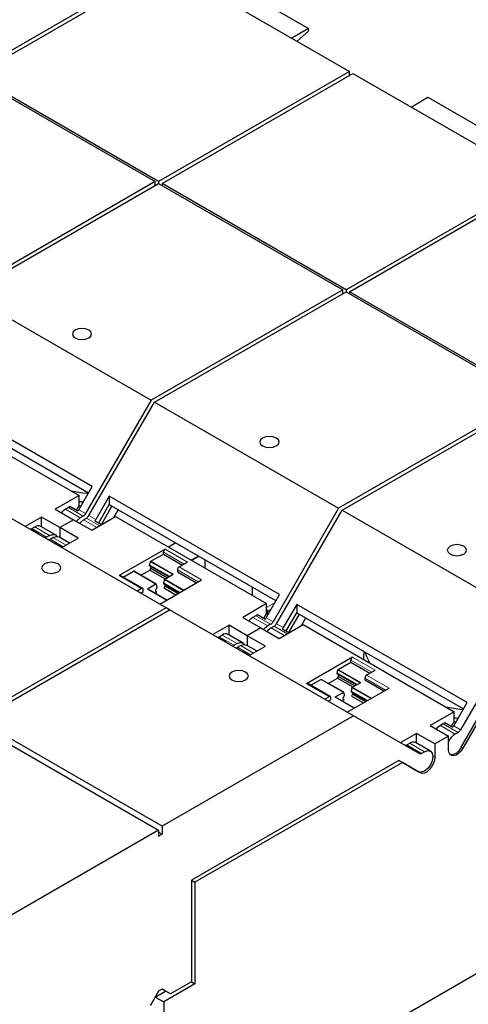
# Model space of a CAD drawing. Header units: millimetres. Extents: x 5 to 418, y 2 to 292.
# Tile 25 of 43: x 269 to 278, y 100 to 121. Entities that reach past the tile are written whole.
import ezdxf

# ---------------------------------------------------------------- set-up
doc = ezdxf.new("R2010")
doc.units = ezdxf.units.MM

msp = doc.modelspace()

# ---------------------------------------------------------------- linework, layer by layer
at = {"color": 7, "linetype": 'Continuous', "lineweight": 25}
for p, q in [((271.6459, 121.7536), (267.6861, 119.4676)), ((267.7568, 119.4268), (271.7166, 121.7128)), ((271.7166, 121.7128), (275.535, 119.5085)), ((273.2723, 121.2188), (274.6865, 120.4024)), ((274.6865, 120.4024), (274.3364, 120.2004)), ((274.4473, 120.1364), (274.6865, 120.3485)), ((274.6865, 120.3485), (274.6865, 120.4024)), ((267.6861, 119.4268), (271.5045, 117.2225)), ((271.5752, 117.2225), (267.7568, 119.4268)), ((275.535, 119.5085), (271.5752, 117.2225)), ((271.6459, 117.1817), (275.6057, 119.4676)), ((275.535, 119.4268), (275.535, 119.5085)), ((275.6057, 119.4676), (279.4241, 117.2633)), ((276.8113, 118.7717), (277.1613, 118.9737)), ((277.1613, 118.9737), (278.5756, 118.1573)), ((271.5045, 117.2225), (267.5304, 114.9283)), ((267.6011, 114.8875), (271.5752, 117.1817)), ((271.5045, 117.1409), (271.5045, 117.2225)), ((271.5752, 117.2225), (271.5752, 117.1817)), ((271.5752, 117.1817), (275.3936, 114.9774)), ((275.4643, 114.9774), (271.6459, 117.1817)), ((271.6459, 117.1817), (271.6459, 117.1409)), ((279.4241, 117.2633), (275.4643, 114.9774)), ((275.535, 114.9366), (279.4948, 117.2225)), ((275.3936, 114.9774), (271.4195, 112.6832)), ((271.4902, 112.6424), (275.4643, 114.9366)), ((275.3936, 114.8958), (275.3936, 114.9774)), ((275.4643, 114.9774), (275.4643, 114.9366)), ((275.4643, 114.9366), (279.2827, 112.7323)), ((279.3534, 112.7323), (275.535, 114.9366)), ((275.535, 114.9366), (275.535, 114.8958)), ((267.6011, 114.8875), (271.4195, 112.6832)), ((270.1965, 110.8916), (266.661, 112.9326)), ((266.661, 112.7594), (270.1215, 110.7617)), ((271.4195, 112.6832), (270.0596, 110.3278)), ((279.2827, 112.7323), (275.3086, 110.4381)), ((275.3793, 110.3973), (279.3534, 112.6915)), ((266.7916, 112.5116), (269.9241, 110.7033)), ((270.1303, 110.287), (271.4902, 112.6424)), ((271.4902, 112.6424), (275.3086, 110.4381)), ((269.9181, 110.4094), (270.1965, 110.8916)), ((269.9241, 110.7033), (269.4291, 110.4175)), ((269.9241, 110.4983), (269.9241, 110.7033)), ((270.5501, 110.6875), (270.2717, 110.2053)), ((274.0856, 108.6465), (270.5501, 110.6875)), ((270.5501, 110.6875), (270.5501, 110.5143)), ((271.7309, 108.3728), (267.9125, 110.5771)), ((269.702, 110.4526), (269.6413, 110.4175)), ((269.734, 110.4799), (269.9002, 110.384)), ((269.8686, 110.4022), (269.9241, 110.4983)), ((269.9241, 110.5778), (270.0086, 110.5661)), ((270.0082, 110.5653), (269.9241, 110.577)), ((269.9241, 110.4983), (269.9581, 110.4786)), ((270.3312, 110.1352), (270.5501, 110.5143)), ((270.3871, 110.1029), (270.606, 110.482)), ((270.5501, 110.5143), (274.0106, 108.5166)), ((275.3086, 110.4381), (273.9487, 108.0827)), ((269.1463, 110.2542), (268.809, 110.0595)), ((269.5246, 110.0359), (269.1463, 110.2542)), ((269.1463, 110.0522), (269.1463, 110.2542)), ((269.4291, 110.4175), (269.8074, 110.1991)), ((270.0096, 110.275), (269.9488, 110.2399)), ((270.0196, 110.1991), (270.0803, 110.2342)), ((270.1857, 109.9807), (270.6807, 110.2665)), ((270.6461, 110.2465), (270.7381, 110.4058)), ((270.6807, 110.2665), (273.8132, 108.4581)), ((274.0194, 108.0418), (275.3793, 110.3973)), ((275.3793, 110.3973), (279.1977, 108.193)), ((268.9441, 110.0151), (269.0049, 110.0501)), ((269.4362, 109.8848), (269.1286, 110.0624)), ((269.8074, 110.1991), (269.5246, 110.0359)), ((269.5246, 110.0359), (269.5246, 109.8338)), ((269.9029, 109.8175), (269.5246, 110.0359)), ((269.8074, 110.1991), (270.1857, 109.9807)), ((270.2538, 110.1799), (270.3922, 110.1)), ((268.9121, 110.0054), (268.9115, 110.0004)), ((269.0783, 109.9095), (268.9121, 110.0054)), ((269.3125, 109.8726), (269.2517, 109.8375)), ((269.3224, 109.7967), (269.3832, 109.8317)), ((269.7279, 109.7164), (269.5069, 109.844)), ((269.5656, 109.6228), (269.9029, 109.8175)), ((269.4318, 109.7054), (269.4312, 109.7004)), ((269.5703, 109.6255), (269.4318, 109.7054)), ((271.9297, 109.7178), (271.7804, 109.6316)), ((271.7095, 109.5909), (270.755, 109.0398)), ((271.4113, 109.3371), (271.6742, 109.4888)), ((271.6742, 109.4888), (271.6742, 109.5297)), ((271.6742, 109.4888), (272.0702, 109.2603)), ((272.3986, 109.4471), (272.2493, 109.3609)), ((271.3878, 109.2583), (271.4046, 109.3276)), ((271.3878, 109.2419), (271.3878, 109.2583)), ((271.798, 109.0215), (271.3878, 109.2583)), ((271.7838, 109.0133), (271.3878, 109.2419)), ((271.4161, 109.193), (271.4161, 109.2255)), ((271.9995, 109.2194), (272.1762, 109.3215)), ((272.5349, 109.3685), (272.5349, 109.1961)), ((271.2466, 108.7729), (270.7799, 109.0423)), ((270.8403, 109.0075), (271.0532, 109.1304)), ((271.5249, 108.8614), (271.0582, 109.1309)), ((271.2046, 109.0464), (271.3949, 109.1562)), ((271.3949, 109.1562), (271.4161, 109.193)), ((271.3949, 109.1562), (271.7131, 108.9725)), ((271.4161, 109.193), (271.7556, 108.997)), ((271.7012, 108.9656), (271.878, 109.0677)), ((271.9641, 109.1582), (271.9641, 109.1174)), ((271.9641, 109.1174), (272.3601, 108.8888)), ((271.5199, 108.8609), (271.3431, 108.7589)), ((271.5151, 108.7439), (271.5434, 108.7928)), ((271.5434, 108.8093), (271.5266, 108.8592)), ((271.5434, 108.7928), (271.5434, 108.8093)), ((271.5985, 108.4492), (272.4662, 108.95)), ((271.6945, 108.9561), (271.6777, 108.8868)), ((271.6777, 108.8868), (272.0172, 108.6908)), ((271.6777, 108.8868), (271.6777, 108.8704)), ((271.6777, 108.8704), (272.003, 108.6826)), ((271.706, 108.8215), (271.6848, 108.7847)), ((271.706, 108.8541), (271.706, 108.8215)), ((271.9747, 108.6663), (271.706, 108.8215)), ((273.5147, 108.8029), (273.5147, 108.6305)), ((271.2216, 108.7704), (271.1318, 108.7186)), ((271.2026, 108.6778), (271.257, 108.7092)), ((271.257, 108.7092), (271.257, 108.75)), ((271.742, 108.532), (271.3481, 108.7594)), ((271.4945, 108.6749), (271.5363, 108.699)), ((271.5151, 108.7113), (271.5151, 108.7439)), ((271.5363, 108.699), (271.5151, 108.7113)), ((271.6848, 108.7847), (271.9323, 108.6419)), ((273.8072, 108.1643), (274.0856, 108.6465)), ((273.8132, 108.4581), (273.3182, 108.1724)), ((273.8132, 108.2531), (273.8132, 108.4581)), ((274.4392, 108.4424), (274.1608, 107.9602)), ((277.9747, 106.4013), (274.4392, 108.4424)), ((274.4392, 108.4424), (274.4392, 108.2692)), ((271.7309, 108.3728), (267.7568, 106.0786)), ((267.8275, 106.0377), (271.8016, 108.3319)), ((271.8016, 108.3319), (271.7309, 108.3728)), ((275.62, 106.1276), (271.8016, 108.3319)), ((273.5911, 108.2074), (273.5303, 108.1724)), ((273.6231, 108.2348), (273.7893, 108.1389)), ((273.7577, 108.1571), (273.8132, 108.2531)), ((273.8132, 108.2531), (273.8472, 108.2335)), ((273.8356, 108.2518), (273.8334, 108.2415)), ((273.8356, 108.2518), (273.8356, 108.2981)), ((273.8421, 108.2364), (273.8523, 108.2423)), ((274.2203, 107.8901), (274.4392, 108.2692)), ((274.2762, 107.8578), (274.4951, 108.2369)), ((274.4392, 108.2692), (277.8997, 106.2714)), ((279.1977, 108.193), (277.8377, 105.8375)), ((273.0354, 108.0091), (272.6981, 107.8144)), ((273.4137, 107.7907), (273.0354, 108.0091)), ((273.0354, 107.807), (273.0354, 108.0091)), ((273.3182, 108.1724), (273.6965, 107.954)), ((273.8987, 108.0299), (273.8379, 107.9948)), ((273.9086, 107.954), (273.9694, 107.9891)), ((274.0748, 107.7356), (274.5698, 108.0214)), ((274.5352, 108.0014), (274.6271, 108.1606)), ((274.5698, 108.0214), (277.7023, 106.213)), ((272.8332, 107.77), (272.8939, 107.805)), ((273.3253, 107.6397), (273.0177, 107.8173)), ((273.6965, 107.954), (273.4137, 107.7907)), ((273.792, 107.5723), (273.4137, 107.7907)), ((273.4137, 107.7907), (273.4137, 107.5887)), ((273.6965, 107.954), (274.0748, 107.7356)), ((274.1428, 107.9348), (274.2813, 107.8548)), ((272.8012, 107.7603), (272.8005, 107.7553)), ((272.9674, 107.6644), (272.8012, 107.7603)), ((273.2015, 107.6274), (273.1408, 107.5924)), ((273.2115, 107.5516), (273.2723, 107.5866)), ((273.617, 107.4713), (273.396, 107.5989)), ((273.4547, 107.3776), (273.792, 107.5723)), ((273.3209, 107.4603), (273.3203, 107.4552)), ((273.4594, 107.3803), (273.3209, 107.4603)), ((275.8282, 107.4673), (275.8282, 107.4047)), ((275.5986, 107.3458), (274.644, 106.7947)), ((275.3004, 107.092), (275.5633, 107.2437)), ((275.5633, 107.2437), (275.5633, 107.2845)), ((275.5633, 107.2437), (275.9592, 107.0151)), ((275.8515, 107.2871), (275.8515, 107.2879)), ((275.8515, 107.2871), (275.8516, 107.2872)), ((275.2769, 107.0132), (275.2937, 107.0824)), ((275.2769, 106.9967), (275.2769, 107.0132)), ((275.6871, 106.7764), (275.2769, 107.0132)), ((275.6729, 106.7682), (275.2769, 106.9967)), ((275.3052, 106.9478), (275.3052, 106.9804)), ((275.8885, 106.9743), (276.0653, 107.0764)), ((275.1357, 106.5278), (274.669, 106.7972)), ((274.7294, 106.7623), (274.9423, 106.8852)), ((275.414, 106.6163), (274.9473, 106.8857)), ((275.0937, 106.8012), (275.284, 106.9111)), ((275.284, 106.9111), (275.3052, 106.9478)), ((275.284, 106.9111), (275.6022, 106.7274)), ((275.3052, 106.9478), (275.6446, 106.7519)), ((275.5903, 106.7205), (275.7671, 106.8225)), ((275.8532, 106.9131), (275.8532, 106.8723)), ((275.8532, 106.8723), (276.2492, 106.6437)), ((275.409, 106.6158), (275.2322, 106.5138)), ((275.4042, 106.4988), (275.4325, 106.5477)), ((275.4325, 106.5641), (275.4157, 106.6141)), ((275.4325, 106.5477), (275.4325, 106.5641)), ((275.4876, 106.204), (276.3552, 106.7049)), ((275.5836, 106.711), (275.5668, 106.6417)), ((275.5668, 106.6417), (275.9063, 106.4457)), ((275.5668, 106.6417), (275.5668, 106.6253)), ((275.5668, 106.6253), (275.8921, 106.4375)), ((275.5951, 106.5764), (275.5739, 106.5396)), ((275.5951, 106.609), (275.5951, 106.5764)), ((275.8638, 106.4212), (275.5951, 106.5764)), ((275.1107, 106.5253), (275.0209, 106.4735)), ((275.0917, 106.4326), (275.1461, 106.4641)), ((275.1461, 106.4641), (275.1461, 106.5049)), ((275.6311, 106.2869), (275.2372, 106.5143)), ((275.3836, 106.4298), (275.4254, 106.4539)), ((275.4042, 106.4662), (275.4042, 106.4988)), ((275.4254, 106.4539), (275.4042, 106.4662)), ((275.5739, 106.5396), (275.8214, 106.3967)), ((277.6963, 105.9192), (277.9747, 106.4013)), ((277.7023, 106.213), (277.2073, 105.9273)), ((277.7023, 106.008), (277.7023, 106.213)), ((277.8508, 105.4761), (278.2574, 106.1804)), ((267.7568, 105.9561), (271.5752, 103.7518)), ((271.6459, 103.8334), (267.8275, 106.0377)), ((275.62, 106.1276), (271.6459, 103.8334)), ((276.9799, 105.3423), (275.62, 106.1276)), ((277.2073, 105.9273), (277.5856, 105.7089)), ((277.4802, 105.9623), (277.4194, 105.9273)), ((277.5122, 105.9897), (277.6784, 105.8938)), ((277.6468, 105.912), (277.7023, 106.008)), ((277.7023, 106.0876), (277.7868, 106.0759)), ((277.7863, 106.0751), (277.7023, 106.0867)), ((277.7023, 106.008), (277.7363, 105.9884)), ((278.2581, 106.0971), (277.8874, 105.455)), ((276.9245, 105.764), (276.587, 105.5692)), ((277.3028, 105.5456), (276.9245, 105.764)), ((276.9245, 105.5619), (276.9245, 105.764)), ((277.7877, 105.7847), (277.727, 105.7497)), ((276.7223, 105.5248), (276.783, 105.5599)), ((277.2144, 105.3946), (276.9068, 105.5721)), ((277.5856, 105.7089), (277.3028, 105.5456)), ((277.3028, 105.5456), (277.3028, 105.2619)), ((277.5856, 105.4251), (277.5856, 105.7089)), ((276.6903, 105.5152), (276.6896, 105.51)), ((276.8564, 105.4193), (276.6903, 105.5152)), ((277.0906, 105.3823), (277.0299, 105.3473)), ((276.5603, 105.2007), (272.254, 102.7147)), ((276.6303, 105.1574), (272.3283, 102.6739)), ((276.6303, 105.1574), (276.5578, 105.1992)), ((276.9669, 104.9659), (276.5603, 105.2007)), ((276.8608, 105.0271), (276.5603, 105.2007)), ((276.6255, 105.1602), (276.6417, 105.1536)), ((277.001, 104.9433), (276.6303, 105.1574)), ((276.6593, 105.1434), (276.9669, 104.9659)), ((271.5752, 103.7518), (267.6154, 101.4658)), ((271.5752, 103.7518), (271.5752, 103.6293)), ((271.6459, 103.6701), (271.5752, 103.7109)), ((271.6459, 103.8334), (271.6459, 103.6701)), ((271.5752, 103.6293), (271.6459, 103.6701)), ((272.254, 102.7147), (272.254, 100.5999)), ((272.2558, 102.7157), (272.3283, 102.6739)), ((272.3283, 102.6739), (272.3283, 100.5591)), ((276.1944, 99.6391), (278.5119, 100.9769)), ((271.5752, 100.4121), (271.3984, 100.106)), ((271.5045, 100.2876), (271.7184, 100.4111)), ((271.6459, 100.453), (271.5752, 100.4121)), ((271.8227, 100.3509), (271.6459, 100.453)), ((271.7166, 100.4121), (271.6459, 100.4529)), ((272.3283, 100.5591), (271.6813, 100.1855)), ((271.8227, 100.3509), (271.7166, 100.4121)), ((272.254, 100.5999), (271.8227, 100.3509)), ((272.254, 100.6019), (272.3283, 100.5591)), ((271.5045, 100.2897), (271.5045, 100.2876)), ((271.5045, 100.2876), (271.6813, 100.1855)), ((271.6813, 100.1855), (271.6813, 96.5029))]:
    msp.add_line(p, q, dxfattribs=at)
at = {"color": 7, "linetype": 'Continuous', "lineweight": 18}
for p, q in [((269.702, 110.4526), (270.0096, 110.275)), ((269.9488, 110.2399), (269.6413, 110.4175)), ((270.0596, 110.3278), (269.9181, 110.4094)), ((270.3525, 110.077), (270.0803, 110.2342)), ((270.2717, 110.2053), (270.1303, 110.287)), ((269.0049, 110.0501), (269.3125, 109.8726)), ((270.2918, 110.042), (270.0196, 110.1991)), ((268.9441, 110.0151), (269.2517, 109.8375)), ((269.3832, 109.8317), (269.6554, 109.6746)), ((269.5947, 109.6395), (269.3224, 109.7967)), ((271.6742, 109.5297), (272.1055, 109.2807)), ((272.1762, 109.3215), (271.7095, 109.5909)), ((272.4152, 109.4375), (272.2659, 109.3514)), ((271.4046, 109.3276), (271.8664, 109.061)), ((271.878, 109.0677), (271.4113, 109.3371)), ((272.4662, 108.95), (271.9995, 109.2194)), ((270.755, 109.0398), (271.2216, 108.7704)), ((271.0532, 109.1304), (271.5199, 108.8609)), ((271.9641, 109.1582), (272.3954, 108.9092)), ((271.6945, 108.9561), (272.0856, 108.7303)), ((272.0972, 108.737), (271.7012, 108.9656)), ((271.3431, 108.7589), (271.7391, 108.5303)), ((273.8132, 108.3777), (273.9891, 108.4792)), ((273.5911, 108.2074), (273.8987, 108.0299)), ((273.9089, 108.3405), (273.8356, 108.2981)), ((273.8689, 108.271), (273.8356, 108.2518)), ((273.8379, 107.9948), (273.5303, 108.1724)), ((273.9487, 108.0827), (273.8072, 108.1643)), ((274.2416, 107.8319), (273.9694, 107.9891)), ((274.1608, 107.9602), (274.0194, 108.0418)), ((272.8332, 107.77), (273.1408, 107.5924)), ((272.8939, 107.805), (273.2015, 107.6274)), ((274.1809, 107.7968), (273.9086, 107.954)), ((273.2723, 107.5866), (273.5445, 107.4295)), ((273.4838, 107.3944), (273.2115, 107.5516)), ((275.5633, 107.2845), (275.9946, 107.0355)), ((276.0653, 107.0764), (275.5986, 107.3458)), ((275.2937, 107.0824), (275.7555, 106.8158)), ((275.7671, 106.8225), (275.3004, 107.092)), ((276.3552, 106.7049), (275.8885, 106.9743)), ((274.644, 106.7947), (275.1107, 106.5253)), ((274.9423, 106.8852), (275.409, 106.6158)), ((275.8532, 106.9131), (276.2845, 106.6641)), ((275.5836, 106.711), (275.9746, 106.4852)), ((275.9863, 106.4919), (275.5903, 106.7205)), ((275.2322, 106.5138), (275.6282, 106.2852)), ((277.727, 105.7497), (277.4194, 105.9273)), ((277.4802, 105.9623), (277.7877, 105.7847)), ((277.8377, 105.8375), (277.6963, 105.9192)), ((276.7223, 105.5248), (277.0299, 105.3473)), ((276.783, 105.5599), (277.0906, 105.3823)), ((277.8508, 105.4761), (277.8874, 105.455)), ((277.3028, 105.2619), (277.2656, 105.2833)), ((276.9669, 104.9659), (276.8608, 105.0271))]:
    msp.add_line(p, q, dxfattribs=at)
at = {"color": 7, "linetype": 'Continuous', "lineweight": 25, "flags": 128}
for points in [[(270.126, 114.1408), (270.0611, 114.1658), (269.9846, 114.1746), (269.908, 114.1658), (269.8431, 114.1408), (269.7998, 114.1033), (269.7846, 114.0592), (269.7998, 114.015), (269.8431, 113.9775), (269.908, 113.9525), (269.9846, 113.9437), (270.0611, 113.9525), (270.126, 113.9775), (270.1693, 114.015), (270.1846, 114.0592), (270.1693, 114.1033), (270.126, 114.1408)], [(274.0151, 111.8957), (273.9502, 111.9207), (273.8736, 111.9295), (273.7971, 111.9207), (273.7322, 111.8957), (273.6889, 111.8582), (273.6736, 111.814), (273.6889, 111.7698), (273.7322, 111.7324), (273.7971, 111.7074), (273.8736, 111.6986), (273.9502, 111.7074), (274.0151, 111.7324), (274.0584, 111.7698), (274.0736, 111.814), (274.0584, 111.8582), (274.0151, 111.8957)], [(269.7513, 110.803), (270.0008, 110.7627), (270.1145, 110.7495)], [(269.6413, 110.4175), (269.5765, 110.3658), (269.5569, 110.3438)], [(269.9488, 110.2399), (269.8819, 110.1859), (269.8645, 110.1662)], [(270.0196, 110.1991), (269.9526, 110.1451), (269.9352, 110.1254)], [(269.3125, 109.8726), (269.3794, 109.8958), (269.4362, 109.8848), (269.4664, 109.8555)], [(269.3832, 109.8317), (269.4501, 109.855), (269.5069, 109.844)], [(277.9042, 109.6505), (277.8393, 109.6756), (277.7627, 109.6844), (277.6862, 109.6756), (277.6213, 109.6505), (277.578, 109.6131), (277.5627, 109.5689), (277.578, 109.5247), (277.6213, 109.4873), (277.6862, 109.4622), (277.7627, 109.4535), (277.8393, 109.4622), (277.9042, 109.4873), (277.9475, 109.5247), (277.9627, 109.5689), (277.9475, 109.6131), (277.9042, 109.6505)], [(269.4889, 109.2828), (269.424, 109.3078), (269.3475, 109.3166), (269.2709, 109.3078), (269.206, 109.2828), (269.1627, 109.2453), (269.1475, 109.2011), (269.1627, 109.1569), (269.206, 109.1195), (269.2709, 109.0944), (269.3475, 109.0857), (269.424, 109.0944), (269.4889, 109.1195), (269.5322, 109.1569), (269.5475, 109.2011), (269.5322, 109.2453), (269.4889, 109.2828)], [(271.5266, 108.8592), (271.5262, 108.8601), (271.5256, 108.8609), (271.5249, 108.8614), (271.5241, 108.8618), (271.5231, 108.8619), (271.5221, 108.8618), (271.521, 108.8615), (271.5199, 108.8609)], [(273.5303, 108.1724), (273.4656, 108.1207), (273.446, 108.0986)], [(273.8379, 107.9948), (273.771, 107.9408), (273.7536, 107.9211)], [(273.9086, 107.954), (273.8417, 107.9), (273.8243, 107.8803)], [(273.2015, 107.6274), (273.2685, 107.6507), (273.3253, 107.6397), (273.3555, 107.6103)], [(273.2723, 107.5866), (273.3392, 107.6099), (273.396, 107.5989)], [(275.8605, 107.4486), (275.8891, 107.3634), (275.9591, 107.2194)], [(273.378, 107.0376), (273.3131, 107.0627), (273.2365, 107.0715), (273.16, 107.0627), (273.0951, 107.0376), (273.0518, 107.0002), (273.0365, 106.956), (273.0518, 106.9118), (273.0951, 106.8744), (273.16, 106.8493), (273.2365, 106.8405), (273.3131, 106.8493), (273.378, 106.8744), (273.4213, 106.9118), (273.4365, 106.956), (273.4213, 107.0002), (273.378, 107.0376)], [(275.4157, 106.6141), (275.4153, 106.615), (275.4147, 106.6158), (275.414, 106.6163), (275.4131, 106.6167), (275.4122, 106.6168), (275.4112, 106.6167), (275.4101, 106.6164), (275.409, 106.6158)], [(277.5294, 106.3128), (277.779, 106.2724), (277.8927, 106.2592)], [(277.4194, 105.9273), (277.3547, 105.8756), (277.3351, 105.8535)], [(277.0906, 105.3823), (277.1576, 105.4056), (277.2144, 105.3946), (277.2523, 105.3509), (277.2656, 105.2812), (277.2523, 105.1962), (277.2144, 105.1088), (277.1576, 105.0322), (277.0906, 104.9781), (277.0237, 104.9548), (276.9669, 104.9659)], [(277.8874, 105.455), (277.8457, 105.3953), (277.7969, 105.3469), (277.7451, 105.314), (277.6947, 105.2995), (277.6502, 105.3047), (277.6154, 105.3289), (277.5932, 105.3703), (277.5856, 105.4251)], [(277.3028, 105.2619), (277.2951, 105.1982), (277.273, 105.1312), (277.2381, 105.0668), (277.1936, 105.0103), (277.1433, 104.9667), (277.0915, 104.9397), (277.0427, 104.9317), (277.001, 104.9433)]]:
    msp.add_lwpolyline(points, dxfattribs=at)
at = {"color": 7, "linetype": 'Continuous', "lineweight": 25}
for centre, radius, start, end in [((269.6368, 110.5614), 0.1268, 300.93472, 320.06038), ((269.7724, 110.4933), 0.1681, 319.45224, 330.06915), ((269.9332, 110.3974), 0.1443, 301.9547, 331.14438), ((270.0039, 110.3566), 0.1443, 301.9547, 331.14438), ((269.0764, 109.9589), 0.1159, 63.21316, 128.09727), ((270.126, 110.2892), 0.1681, 319.45224, 330.06915), ((268.9103, 110.0696), 0.0641, 271.60719, 301.85107), ((269.0783, 109.9469), 0.0373, 247.05182, 269.92796), ((269.2219, 109.8799), 0.0519, 251.19945, 305.12129), ((269.2926, 109.8391), 0.0519, 251.19945, 305.12129), ((269.4319, 109.7428), 0.0373, 247.05182, 269.92796), ((271.751, 109.5262), 0.0768, 122.60548, 177.39452), ((271.4198, 109.3239), 0.0157, 122.9164, 166.64038), ((272.0409, 109.1547), 0.0768, 122.60548, 177.39452), ((270.7696, 109.0194), 0.0251, 65.69288, 125.61758), ((271.0561, 109.1262), 0.00511, 66.1846, 125.12636), ((271.7097, 108.9525), 0.0157, 122.9164, 166.64038), ((271.2354, 108.7535), 0.0218, 350.78596, 129.20329), ((271.346, 108.7549), 0.00498, 65.39175, 125.91871), ((273.5259, 108.3162), 0.1268, 300.93472, 320.06038), ((273.6615, 108.2482), 0.1681, 319.45224, 330.06915), ((273.8223, 108.1523), 0.1443, 301.9547, 331.14438), ((273.893, 108.1115), 0.1443, 301.9547, 331.14438), ((272.7994, 107.8244), 0.0641, 271.60719, 301.85107), ((272.9655, 107.7138), 0.1159, 63.21316, 128.09727), ((274.0151, 108.0441), 0.1681, 319.45224, 330.06915), ((272.9674, 107.7017), 0.0373, 247.05182, 269.92796), ((273.111, 107.6348), 0.0519, 251.19945, 305.12129), ((273.1817, 107.594), 0.0519, 251.19945, 305.12129), ((273.321, 107.4976), 0.0373, 247.05182, 269.92796), ((275.64, 107.2811), 0.0768, 122.60548, 177.39452), ((275.3089, 107.0788), 0.0157, 122.9164, 166.64038), ((275.93, 106.9096), 0.0768, 122.60548, 177.39452), ((274.6587, 106.7743), 0.0251, 65.69288, 125.61758), ((274.9452, 106.8811), 0.00511, 66.1846, 125.12636), ((275.5988, 106.7073), 0.0157, 122.9164, 166.64038), ((275.1245, 106.5084), 0.0218, 350.78596, 129.20329), ((275.2351, 106.5097), 0.00498, 65.39175, 125.91871), ((277.4149, 106.0711), 0.1268, 300.93472, 320.06038), ((277.933, 105.4298), 0.3805, 122.77182, 155.92096), ((277.5506, 106.0031), 0.1681, 319.45224, 330.06915), ((277.7114, 105.9072), 0.1443, 301.9547, 331.14438), ((276.6885, 105.5793), 0.0641, 271.60719, 301.85107), ((276.8545, 105.4687), 0.1159, 63.21316, 128.09727), ((276.8563, 105.4557), 0.0364, 242.60644, 270.16369), ((277.0006, 105.3881), 0.0503, 245.68606, 305.61813), ((277.6347, 105.5568), 0.2306, 265.66014, 339.53498)]:
    msp.add_arc(centre, radius, start, end, dxfattribs=at)
for points, knots in [([(273.8132, 108.3351), (273.8153, 108.3337), (273.8227, 108.3291), (273.831, 108.3173), (273.8354, 108.3057), (273.8356, 108.2993), (273.8356, 108.2981)], [0, 0, 0, 0, 0.1515626, 0.5300359, 0.910169, 1, 1, 1, 1]), ([(275.8292, 107.2943), (275.8289, 107.3091), (275.8284, 107.338), (275.8282, 107.3768), (275.8282, 107.3969), (275.8282, 107.4047)], [0, 0, 0, 0, 0.3895029, 0.76355, 1, 1, 1, 1])]:
    msp.add_open_spline(points, degree=3, knots=knots, dxfattribs=at)

doc.saveas('drawing.dxf')
